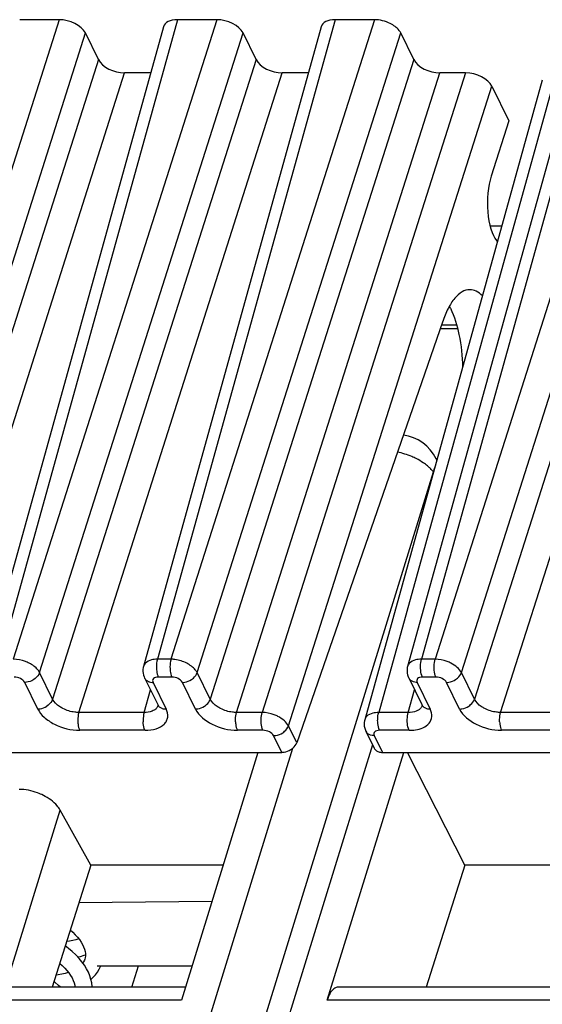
# Model space of a CAD drawing. Header units: millimetres. Extents: x 0 to 841, y 0 to 594.
# Tile 42 of 237: x 248 to 260, y 147 to 170. Entities that reach past the tile are written whole.
import ezdxf

# ---------------------------------------------------------------- set-up
doc = ezdxf.new("R2010")
doc.units = ezdxf.units.MM
doc.header["$LTSCALE"] = 46.255
doc.layers.get('0').update_dxf_attribs({"linetype": 'CONTINUOUS'})

msp = doc.modelspace()

# ---------------------------------------------------------------- linework, layer by layer
at = {"color": 9, "linetype": 'CONTINUOUS'}
for p, q in [((248.56117, 169.74045), (243.80685, 154.80576)), ((251.32422, 169.74045), (247.17457, 154.80576)), ((252.24542, 169.74045), (247.4911, 154.80576)), ((255.00846, 169.74045), (250.85881, 154.80576)), ((255.92966, 169.74045), (251.17535, 154.80576)), ((261.17957, 169.74045), (257.02992, 154.80576)), ((262.10077, 169.74045), (257.34645, 154.80576)), ((244.41981, 154.495), (249.17413, 169.42969)), ((248.10406, 154.495), (252.85838, 169.42969)), ((251.78831, 154.49498), (256.54262, 169.42969)), ((257.95941, 154.495), (262.71373, 169.42969)), ((249.47922, 168.80799), (244.7249, 153.8733)), ((253.16346, 168.80799), (248.40914, 153.8733)), ((256.84771, 168.80799), (252.09339, 153.8733)), ((263.01882, 168.80799), (258.2645, 153.8733)), ((245.33786, 153.56254), (250.09218, 168.49723)), ((249.0221, 153.56254), (253.77642, 168.49723)), ((252.70635, 153.56254), (257.46067, 168.49723)), ((258.0595, 168.49723), (253.30518, 153.56254)), ((260.1778, 168.49723), (256.02815, 153.56254)), ((258.87745, 153.56254), (263.63178, 168.49723)), ((253.91813, 153.25178), (258.67245, 168.18647)), ((257.85261, 162.60497), (257.4947, 162.60497)), ((251.17535, 154.80576), (250.85881, 154.80576)), ((257.34645, 154.80576), (257.02992, 154.80576)), ((248.40914, 153.8733), (248.10406, 154.495)), ((251.19549, 154.38841), (250.87895, 154.38841)), ((252.09339, 153.8733), (251.78831, 154.49498)), ((257.3666, 154.38841), (257.05006, 154.38841)), ((258.2645, 153.8733), (257.95941, 154.495)), ((248.06152, 153.6424), (247.75643, 154.26411)), ((250.54797, 153.56254), (250.69469, 154.09058)), ((250.75577, 154.26411), (251.06086, 153.6424)), ((251.74576, 153.6424), (251.44067, 154.26411)), ((256.71908, 153.56254), (256.8658, 154.09058)), ((256.92688, 154.26411), (257.23197, 153.6424)), ((257.91687, 153.6424), (257.61178, 154.26411)), ((250.54797, 153.56254), (249.0221, 153.56254)), ((253.30518, 153.56254), (252.70635, 153.56254)), ((256.71908, 153.56254), (256.02815, 153.56254)), ((260.40333, 153.56254), (258.87745, 153.56254)), ((250.56812, 153.14519), (249.04225, 153.14519)), ((253.32533, 153.14519), (252.72649, 153.14519)), ((254.1123, 152.85612), (253.91813, 153.25178)), ((256.73923, 153.14519), (256.04829, 153.14519)), ((260.42347, 153.14519), (258.8976, 153.14519)), ((253.76231, 152.63002), (253.5705, 153.02089)), ((255.92511, 153.02089), (256.11692, 152.63002)), ((237.64701, 99.74675), (254.0191, 152.72688)), ((255.88515, 152.80431), (239.48913, 99.74675)), ((247.30497, 147.147), (248.58295, 151.28254)), ((251.41849, 146.84429), (231.52328, 146.84429)), ((274.72134, 146.84429), (254.82612, 146.84429))]:
    msp.add_line(p, q, dxfattribs=at)
at = {"color": 7, "linetype": 'CONTINUOUS'}
for p, q in [((248.56117, 169.74045), (247.63997, 169.74045)), ((252.24542, 169.74045), (251.32422, 169.74045)), ((255.92966, 169.74045), (255.00846, 169.74045)), ((250.99775, 169.5728), (246.84769, 154.63666)), ((254.68199, 169.5728), (250.53194, 154.63666)), ((260.8531, 169.5728), (256.70305, 154.63666)), ((249.47922, 168.80799), (249.17413, 169.42969)), ((253.16346, 168.80799), (252.85838, 169.42969)), ((256.84771, 168.80799), (256.54262, 169.42969)), ((250.6989, 168.49723), (250.09218, 168.49723)), ((254.38314, 168.49723), (253.77642, 168.49723)), ((259.85133, 168.32958), (255.70127, 153.39344)), ((258.0595, 168.49723), (257.46067, 168.49723)), ((258.67245, 168.18647), (259.06903, 167.37833)), ((259.06903, 167.37833), (258.65854, 166.08887)), ((258.62859, 164.92929), (258.90655, 164.92929)), ((257.5201, 162.67817), (254.1123, 152.85612)), ((257.46895, 162.53074), (257.87112, 162.53074)), ((257.36785, 159.49019), (257.38536, 159.45451)), ((238.83875, 99.42039), (257.33781, 159.28337)), ((250.55907, 154.36694), (250.86443, 153.7447)), ((256.73018, 154.36694), (257.03527, 153.74524)), ((257.03564, 153.74448), (257.03527, 153.74524)), ((255.72841, 153.12372), (255.92126, 152.73072)), ((245.59085, 152.63002), (253.76231, 152.63002)), ((253.20642, 152.63002), (251.41849, 146.84429)), ((254.82612, 146.84429), (256.61405, 152.63002)), ((256.11692, 152.63002), (264.28838, 152.63002)), ((258.03768, 149.9951), (256.70288, 152.63002)), ((249.2991, 149.9951), (248.58295, 151.28254)), ((249.2991, 149.9951), (248.40103, 147.147)), ((252.39217, 149.9951), (249.2991, 149.9951)), ((258.03768, 149.9951), (257.14064, 147.147)), ((260.94787, 149.9951), (258.03768, 149.9951)), ((249.02363, 149.12149), (252.13359, 149.15834)), ((249.16156, 147.80241), (249.15271, 147.77706)), ((249.16899, 147.83191), (249.16059, 147.79929)), ((249.44689, 147.64755), (251.66672, 147.64755)), ((249.52581, 147.63295), (249.53092, 147.64755)), ((250.25739, 147.147), (250.41673, 147.64755)), ((251.51204, 147.147), (231.77705, 147.147)), ((274.81488, 147.147), (255.07989, 147.147))]:
    msp.add_line(p, q, dxfattribs=at)
for points in [[(250.53242, 154.6368), (250.52585, 154.60883), (250.52012, 154.56571), (250.5195, 154.52176), (250.52402, 154.47758), (250.53367, 154.43385), (250.54836, 154.39124), (250.55962, 154.36625)], [(256.70307, 154.63647), (256.69728, 154.61246), (256.69116, 154.56983), (256.69009, 154.52612), (256.69422, 154.48188), (256.70359, 154.43782), (256.71803, 154.39481), (256.73117, 154.36534)], [(250.86498, 153.74396), (250.86699, 153.73967), (250.87142, 153.72816), (250.87282, 153.72292), (250.87295, 153.72255)], [(257.03579, 153.74455), (257.0379, 153.74011), (257.04223, 153.72892), (257.04358, 153.72363), (257.0437, 153.72308)], [(255.70129, 153.39325), (255.69551, 153.36924), (255.68939, 153.32661), (255.68832, 153.2829), (255.69245, 153.23866), (255.70182, 153.1946), (255.71625, 153.15159), (255.72939, 153.12212)], [(248.82218, 148.48261), (248.88256, 148.42784), (248.93907, 148.37096), (248.98964, 148.31406), (249.03447, 148.25705), (249.07328, 148.20038), (249.10597, 148.1444), (249.13261, 148.08902), (249.15288, 148.03498), (249.16676, 147.98255), (249.17429, 147.93112), (249.17514, 147.88072), (249.16899, 147.83191)], [(249.33177, 147.147), (249.33154, 147.16439), (249.32218, 147.24567), (249.30447, 147.32782), (249.27847, 147.41035), (249.24414, 147.49314), (249.20166, 147.57567), (249.15113, 147.65766), (249.09258, 147.73896), (249.02616, 147.81927), (248.95182, 147.89849), (248.86984, 147.9762), (248.78104, 148.05158), (248.70466, 148.10993)], [(249.02248, 148.27229), (249.02129, 148.27186), (248.95296, 148.25163), (248.87964, 148.23443), (248.80154, 148.22045), (248.73692, 148.21223)], [(248.99583, 147.85159), (249.05717, 147.86608), (249.14577, 147.89234), (249.17477, 147.90287)], [(248.57619, 147.70251), (248.63336, 147.65128), (248.69105, 147.59392), (248.74292, 147.53625), (248.78913, 147.47814), (248.8294, 147.4199), (248.86337, 147.36208), (248.89077, 147.30517), (248.91136, 147.24995), (248.92521, 147.19668), (248.93217, 147.147)], [(249.15271, 147.77706), (249.13234, 147.7348), (249.11474, 147.70819)], [(249.30453, 147.32753), (249.35937, 147.37871), (249.41198, 147.43801), (249.45736, 147.5005), (249.49539, 147.56579), (249.52581, 147.63295)], [(248.78039, 147.48914), (248.77344, 147.48664), (248.70184, 147.46594), (248.62449, 147.44846), (248.54176, 147.43452), (248.48979, 147.4285)], [(248.59171, 147.147), (248.54584, 147.18922), (248.45998, 147.26009), (248.44111, 147.27413)]]:
    msp.add_lwpolyline(points, dxfattribs=at)
for centre, radius, start, end in [((256.30322, 162.31379), 1.56276, 26.121467, 28.177785), ((256.47012, 159.04965), 1, 26.025403, 82.260636)]:
    msp.add_arc(centre, radius, start, end, dxfattribs=at)
at = {"color": 9, "linetype": 'CONTINUOUS'}
for centre, radius, start, end in [((256.89875, 159.25977), 0.52262, 21.509901, 26.008975), ((250.6999, 154.43514), 0.15628, 206.152442, 221.541423), ((256.87099, 154.43514), 0.15627, 206.210623, 221.547049), ((250.75569, 154.56602), 0.30192, 265.545224, 270.015041), ((250.69397, 153.78589), 0.18987, 315.086978, 323.084163), ((251.00499, 153.81345), 0.1563, 206.064344, 221.545431), ((256.86469, 153.78514), 0.18963, 315.32614, 323.316297), ((257.17607, 153.81344), 0.15628, 206.153777, 221.548332), ((255.86921, 153.19192), 0.15627, 206.210623, 221.547049)]:
    msp.add_arc(centre, radius, start, end, dxfattribs=at)
at = {"color": 7, "linetype": 'CONTINUOUS'}
for centre, major_axis, ratio, start_param, end_param in [((248.71358, 169.4296), (0.47774, -0.14756), 0.57268648, 0.49491942, 2.06541116), ((251.4769, 169.4296), (0.47782, -0.14773), 0.57239492, 2.06604593, 3.15808391), ((252.39782, 169.4296), (0.47774, -0.14756), 0.57268648, 0.49491942, 2.06541116), ((255.16115, 169.4296), (0.47782, -0.14773), 0.57239492, 2.06604593, 3.15808391), ((256.08207, 169.4296), (0.47774, -0.14756), 0.57268648, 1.28016529, 2.06541116), ((249.93977, 168.80808), (0.47774, -0.14756), 0.57268648, 3.63651207, 5.20700381), ((253.62402, 168.80808), (0.47774, -0.14756), 0.57268648, 3.63651207, 5.20700381), ((257.30826, 168.80808), (0.47774, -0.14756), 0.57268648, 3.63651207, 5.20700381), ((258.2119, 168.18638), (0.47774, -0.14756), 0.57268648, 0.49491942, 2.06541116), ((258.96805, 165.48103), (0.01498, 0.99998), 0.39933672, 0.92343671, 2.69445274), ((258.13025, 161.43515), (0.05244, 3.49994), 0.39933672, -0.46403573, -0.44713991)]:
    msp.add_ellipse(centre, major_axis=major_axis, ratio=ratio, start_param=start_param, end_param=end_param, dxfattribs=at)
for points, knots in [([(256.54262, 169.42969), (256.5321, 169.45113), (256.47278, 169.54509), (256.377, 169.61036), (256.29993, 169.64944)], [0, 0, 0, 0, 0.21647783, 1, 1, 1, 1]), ([(258.15544, 163.43515), (258.09349, 163.43518), (257.95545, 163.39099), (257.78402, 163.22745), (257.63355, 162.98292), (257.55598, 162.78704), (257.5201, 162.67817)], [0, 0, 0, 0, 0.17841268, 0.39598564, 0.66989986, 1, 1, 1, 1]), ([(258.45115, 163.29117), (258.40903, 163.33405), (258.31993, 163.40565), (258.20723, 163.43513), (258.15544, 163.43515)], [0, 0, 0, 0, 0.53715484, 1, 1, 1, 1]), ([(257.70637, 163.00184), (257.8011, 162.80881), (257.93392, 162.3495), (257.98135, 161.87825), (257.98774, 161.62128)], [0, 0, 0, 0, 0.45548792, 1, 1, 1, 1]), ([(251.65517, 154.33149), (251.67102, 154.34202), (251.72719, 154.38518), (251.77205, 154.44568), (251.7883, 154.495)], [0, 0, 0, 0, 0.26818497, 1, 1, 1, 1]), ([(253.76231, 152.63002), (253.78061, 152.63002), (253.85613, 152.63626), (253.92937, 152.66491), (253.9775, 152.69601)], [0, 0, 0, 0, 0.24200572, 1, 1, 1, 1]), ([(253.9775, 152.69601), (253.99344, 152.70631), (254.04977, 152.74834), (254.09543, 152.80752), (254.1123, 152.85612)], [0, 0, 0, 0, 0.26949927, 1, 1, 1, 1]), ([(255.94475, 152.69601), (255.95, 152.69015), (255.97384, 152.66722), (256.00406, 152.65149), (256.02789, 152.64359)], [0, 0, 0, 0, 0.23864209, 1, 1, 1, 1]), ([(248.19344, 151.62602), (248.14918, 151.64839), (247.96991, 151.72606), (247.77292, 151.76549), (247.62717, 151.76549)], [0, 0, 0, 0, 0.25386908, 1, 1, 1, 1]), ([(248.58295, 151.28254), (248.56405, 151.31651), (248.46282, 151.45993), (248.31456, 151.56482), (248.19344, 151.62602)], [0, 0, 0, 0, 0.22267824, 1, 1, 1, 1]), ([(254.98045, 147.10959), (254.94494, 147.08203), (254.88139, 146.99667), (254.84337, 146.90011), (254.82612, 146.84429)], [0, 0, 0, 0, 0.43482843, 1, 1, 1, 1])]:
    msp.add_open_spline(points, degree=3, knots=knots, dxfattribs=at)
at = {"color": 9, "linetype": 'CONTINUOUS'}
for points, knots in [([(256.90571, 159.48919), (256.87147, 159.50655), (256.73047, 159.57173), (256.58065, 159.61778), (256.466, 159.64057)], [0, 0, 0, 0, 0.2472511, 1, 1, 1, 1]), ([(257.11951, 159.35729), (257.10322, 159.36949), (257.03494, 159.4181), (256.9623, 159.46051), (256.90571, 159.48919)], [0, 0, 0, 0, 0.24289528, 1, 1, 1, 1]), ([(257.23522, 159.25845), (257.22642, 159.26708), (257.18955, 159.30196), (257.15026, 159.33426), (257.11951, 159.35729)], [0, 0, 0, 0, 0.24289759, 1, 1, 1, 1]), ([(247.86081, 154.71303), (247.83203, 154.72759), (247.71481, 154.77811), (247.58648, 154.80505), (247.4911, 154.80575)], [0, 0, 0, 0, 0.25271549, 1, 1, 1, 1]), ([(250.781, 154.80038), (250.75999, 154.79757), (250.68716, 154.7837), (250.61485, 154.75097), (250.57739, 154.71303)], [0, 0, 0, 0, 0.28446801, 1, 1, 1, 1]), ([(250.85881, 154.80576), (250.85397, 154.78951), (250.83721, 154.71766), (250.8329, 154.64316), (250.83564, 154.5865)], [0, 0, 0, 0, 0.23018474, 1, 1, 1, 1]), ([(251.17534, 154.80576), (251.1705, 154.78953), (251.15355, 154.71773), (251.14943, 154.64319), (251.15217, 154.5865)], [0, 0, 0, 0, 0.22983316, 1, 1, 1, 1]), ([(251.54333, 154.71154), (251.45837, 154.75653), (251.33371, 154.79602), (251.20689, 154.8043), (251.17608, 154.80435)], [0, 0, 0, 0, 0.7573133, 1, 1, 1, 1]), ([(256.95219, 154.80028), (256.93123, 154.79741), (256.85846, 154.78332), (256.78613, 154.75084), (256.7485, 154.71303)], [0, 0, 0, 0, 0.28400048, 1, 1, 1, 1]), ([(257.00675, 154.58651), (257.00582, 154.60582), (257.00533, 154.67943), (257.01441, 154.75369), (257.02992, 154.80575)], [0, 0, 0, 0, 0.26249603, 1, 1, 1, 1]), ([(257.32328, 154.5865), (257.32235, 154.60582), (257.32186, 154.67944), (257.33093, 154.7537), (257.34645, 154.80576)], [0, 0, 0, 0, 0.2624969, 1, 1, 1, 1]), ([(257.71617, 154.71303), (257.6874, 154.72764), (257.57025, 154.77842), (257.44183, 154.8049), (257.34645, 154.80576)], [0, 0, 0, 0, 0.25275051, 1, 1, 1, 1]), ([(248.10406, 154.495), (248.09338, 154.51628), (248.03186, 154.60836), (247.93768, 154.67414), (247.86081, 154.71303)], [0, 0, 0, 0, 0.21645922, 1, 1, 1, 1]), ([(250.83564, 154.5865), (250.83655, 154.56759), (250.84266, 154.50022), (250.85743, 154.43228), (250.87896, 154.38841)], [0, 0, 0, 0, 0.27926236, 1, 1, 1, 1]), ([(251.15217, 154.5865), (251.15308, 154.56754), (251.15904, 154.50015), (251.17398, 154.43224), (251.19549, 154.38841)], [0, 0, 0, 0, 0.27996095, 1, 1, 1, 1]), ([(251.78432, 154.49499), (251.77292, 154.51591), (251.70987, 154.60543), (251.61849, 154.67177), (251.54334, 154.71157)], [0, 0, 0, 0, 0.2188987, 1, 1, 1, 1]), ([(257.05006, 154.38841), (257.04366, 154.40147), (257.01916, 154.46496), (257.00932, 154.53327), (257.00675, 154.58651)], [0, 0, 0, 0, 0.21444231, 1, 1, 1, 1]), ([(257.3666, 154.38841), (257.36019, 154.40147), (257.33569, 154.46496), (257.32585, 154.53327), (257.32328, 154.5865)], [0, 0, 0, 0, 0.21444297, 1, 1, 1, 1]), ([(257.95939, 154.49501), (257.93702, 154.53994), (257.8625, 154.6252), (257.7696, 154.68588), (257.71617, 154.71303)], [0, 0, 0, 0, 0.45577713, 1, 1, 1, 1]), ([(247.75643, 154.26411), (247.73719, 154.30331), (247.65577, 154.3647), (247.56208, 154.3885), (247.51125, 154.38841)], [0, 0, 0, 0, 0.46206384, 1, 1, 1, 1]), ([(247.97092, 154.33149), (247.95484, 154.32081), (247.88898, 154.28384), (247.81262, 154.26411), (247.75643, 154.26411)], [0, 0, 0, 0, 0.25575644, 1, 1, 1, 1]), ([(248.10406, 154.495), (248.09888, 154.47931), (248.06914, 154.4144), (248.01632, 154.36165), (247.97092, 154.33149)], [0, 0, 0, 0, 0.23262028, 1, 1, 1, 1]), ([(250.58293, 154.3315), (250.59921, 154.31316), (250.62751, 154.29337), (250.65841, 154.28102), (250.66672, 154.2782)], [0, 0, 0, 0, 0.73632316, 1, 1, 1, 1]), ([(250.87895, 154.38841), (250.85678, 154.38841), (250.81647, 154.38372), (250.76514, 154.35811), (250.74023, 154.31127), (250.74861, 154.27859), (250.75577, 154.26411)], [0, 0, 0, 0, 0.31103097, 0.5625505, 0.77339407, 1, 1, 1, 1]), ([(251.44067, 154.26411), (251.42108, 154.30311), (251.34025, 154.36522), (251.24633, 154.38751), (251.19549, 154.38841)], [0, 0, 0, 0, 0.46183617, 1, 1, 1, 1]), ([(251.44067, 154.26411), (251.4589, 154.26421), (251.53406, 154.2713), (251.60675, 154.30081), (251.65399, 154.33284)], [0, 0, 0, 0, 0.242144, 1, 1, 1, 1]), ([(256.92688, 154.26411), (256.90952, 154.26411), (256.84717, 154.2691), (256.78419, 154.29751), (256.75403, 154.33149)], [0, 0, 0, 0, 0.27643949, 1, 1, 1, 1]), ([(257.05006, 154.38841), (257.0279, 154.38845), (256.98759, 154.38372), (256.93627, 154.35813), (256.91133, 154.31128), (256.91976, 154.27862), (256.92688, 154.26411)], [0, 0, 0, 0, 0.31096243, 0.56244347, 0.77333499, 1, 1, 1, 1]), ([(257.61178, 154.26411), (257.59267, 154.30335), (257.51106, 154.36469), (257.41744, 154.38841), (257.3666, 154.38841)], [0, 0, 0, 0, 0.46190496, 1, 1, 1, 1]), ([(257.61178, 154.26411), (257.63007, 154.26411), (257.7055, 154.2708), (257.77859, 154.29983), (257.82627, 154.3315)], [0, 0, 0, 0, 0.24220058, 1, 1, 1, 1]), ([(257.82627, 154.3315), (257.84208, 154.342), (257.89804, 154.38539), (257.94313, 154.44566), (257.95939, 154.49501)], [0, 0, 0, 0, 0.26759048, 1, 1, 1, 1]), ([(248.40916, 153.8733), (248.40398, 153.85761), (248.37424, 153.79269), (248.32142, 153.73994), (248.27602, 153.70978)], [0, 0, 0, 0, 0.23262178, 1, 1, 1, 1]), ([(248.65128, 153.65182), (248.62364, 153.66586), (248.52909, 153.72153), (248.44332, 153.80172), (248.40915, 153.87328)], [0, 0, 0, 0, 0.2810992, 1, 1, 1, 1]), ([(251.96026, 153.70979), (251.97607, 153.72029), (252.03204, 153.76367), (252.07712, 153.82395), (252.09339, 153.8733)], [0, 0, 0, 0, 0.26759372, 1, 1, 1, 1]), ([(252.33553, 153.65183), (252.30783, 153.66585), (252.21308, 153.7213), (252.1277, 153.80183), (252.09339, 153.8733)], [0, 0, 0, 0, 0.28143403, 1, 1, 1, 1]), ([(258.13137, 153.70979), (258.14718, 153.72029), (258.20315, 153.76368), (258.24823, 153.82395), (258.2645, 153.8733)], [0, 0, 0, 0, 0.26759383, 1, 1, 1, 1]), ([(258.50664, 153.65183), (258.47894, 153.66585), (258.38419, 153.7213), (258.2988, 153.80183), (258.2645, 153.8733)], [0, 0, 0, 0, 0.28143403, 1, 1, 1, 1]), ([(248.06152, 153.6424), (248.07981, 153.6424), (248.15523, 153.64909), (248.22834, 153.67811), (248.27602, 153.70978)], [0, 0, 0, 0, 0.24219808, 1, 1, 1, 1]), ([(248.06152, 153.6424), (248.09691, 153.5699), (248.21487, 153.43128), (248.5348, 153.2233), (248.8389, 153.14519), (249.04225, 153.14519)], [0, 0, 0, 0, 0.2122598, 0.46498156, 1, 1, 1, 1]), ([(249.0221, 153.56254), (248.99105, 153.56226), (248.86331, 153.56992), (248.73754, 153.60801), (248.65129, 153.65183)], [0, 0, 0, 0, 0.24297585, 1, 1, 1, 1]), ([(250.78388, 153.61724), (250.76844, 153.60788), (250.69475, 153.57258), (250.61122, 153.56188), (250.54796, 153.56253)], [0, 0, 0, 0, 0.2220523, 1, 1, 1, 1]), ([(250.56812, 153.14519), (250.65683, 153.14509), (250.81824, 153.16335), (250.99584, 153.25447), (251.07651, 153.36273), (251.11367, 153.4853), (251.08934, 153.58437), (251.06086, 153.6424)], [0, 0, 0, 0, 0.31021664, 0.56082707, 0.66931171, 0.77393403, 1, 1, 1, 1]), ([(250.88801, 153.70979), (250.90433, 153.69141), (250.93271, 153.67158), (250.9637, 153.65923), (250.97204, 153.65641)], [0, 0, 0, 0, 0.736284, 1, 1, 1, 1]), ([(251.74576, 153.6424), (251.76405, 153.6424), (251.83948, 153.64909), (251.91258, 153.67812), (251.96026, 153.70979)], [0, 0, 0, 0, 0.24220118, 1, 1, 1, 1]), ([(251.74576, 153.6424), (251.82474, 153.48667), (252.14723, 153.2388), (252.52316, 153.14658), (252.72649, 153.14519)], [0, 0, 0, 0, 0.4620027, 1, 1, 1, 1]), ([(252.70634, 153.56253), (252.6753, 153.56221), (252.54759, 153.57024), (252.42186, 153.60814), (252.33553, 153.65182)], [0, 0, 0, 0, 0.24284898, 1, 1, 1, 1]), ([(256.95513, 153.61712), (256.93973, 153.60772), (256.86607, 153.57219), (256.7824, 153.56197), (256.71908, 153.56254)], [0, 0, 0, 0, 0.2217642, 1, 1, 1, 1]), ([(257.05911, 153.70978), (257.07543, 153.6914), (257.10381, 153.67158), (257.1348, 153.65923), (257.14315, 153.65641)], [0, 0, 0, 0, 0.73628388, 1, 1, 1, 1]), ([(257.20638, 153.31028), (257.24222, 153.35291), (257.29183, 153.46884), (257.25803, 153.58761), (257.23197, 153.6424)], [0, 0, 0, 0, 0.47860593, 1, 1, 1, 1]), ([(257.91687, 153.6424), (257.93516, 153.6424), (258.01059, 153.64909), (258.08369, 153.67812), (258.13137, 153.70979)], [0, 0, 0, 0, 0.24220118, 1, 1, 1, 1]), ([(257.91687, 153.6424), (257.99585, 153.48667), (258.31834, 153.2388), (258.69427, 153.14658), (258.8976, 153.14519)], [0, 0, 0, 0, 0.46200276, 1, 1, 1, 1]), ([(258.87744, 153.56253), (258.84641, 153.56221), (258.7187, 153.57024), (258.59297, 153.60814), (258.50664, 153.65182)], [0, 0, 0, 0, 0.24284898, 1, 1, 1, 1]), ([(249.0221, 153.56254), (249.01726, 153.54629), (249.0005, 153.47444), (248.9962, 153.39994), (248.99893, 153.34328)], [0, 0, 0, 0, 0.23018472, 1, 1, 1, 1]), ([(250.54797, 153.56255), (250.54312, 153.5463), (250.52637, 153.47445), (250.52206, 153.39994), (250.5248, 153.34328)], [0, 0, 0, 0, 0.23018577, 1, 1, 1, 1]), ([(252.68317, 153.34328), (252.68224, 153.3626), (252.68175, 153.43622), (252.69082, 153.51048), (252.70634, 153.56255)], [0, 0, 0, 0, 0.26249475, 1, 1, 1, 1]), ([(253.282, 153.34328), (253.28107, 153.3626), (253.28058, 153.43622), (253.28966, 153.51048), (253.30518, 153.56254)], [0, 0, 0, 0, 0.2624969, 1, 1, 1, 1]), ([(253.67489, 153.46981), (253.64613, 153.48442), (253.52898, 153.5352), (253.40056, 153.56168), (253.30518, 153.56254)], [0, 0, 0, 0, 0.25275051, 1, 1, 1, 1]), ([(253.91812, 153.25179), (253.89575, 153.29672), (253.82123, 153.38198), (253.72833, 153.44266), (253.67489, 153.46981)], [0, 0, 0, 0, 0.45577713, 1, 1, 1, 1]), ([(255.95042, 153.55706), (255.92946, 153.55419), (255.85668, 153.5401), (255.78436, 153.50762), (255.74673, 153.46981)], [0, 0, 0, 0, 0.28400048, 1, 1, 1, 1]), ([(256.00498, 153.34329), (256.00405, 153.3626), (256.00356, 153.43621), (256.01263, 153.51047), (256.02815, 153.56253)], [0, 0, 0, 0, 0.26249603, 1, 1, 1, 1]), ([(256.69591, 153.34328), (256.69498, 153.3626), (256.69449, 153.43622), (256.70356, 153.51048), (256.71908, 153.56254)], [0, 0, 0, 0, 0.2624969, 1, 1, 1, 1]), ([(258.85428, 153.34328), (258.85335, 153.3626), (258.85286, 153.43622), (258.86193, 153.51048), (258.87745, 153.56255)], [0, 0, 0, 0, 0.26249474, 1, 1, 1, 1]), ([(248.99893, 153.34328), (248.99984, 153.32437), (249.00596, 153.257), (249.02072, 153.18906), (249.04225, 153.14519)], [0, 0, 0, 0, 0.27926253, 1, 1, 1, 1]), ([(250.56812, 153.14519), (250.56171, 153.15825), (250.53721, 153.22174), (250.52737, 153.29005), (250.5248, 153.34328)], [0, 0, 0, 0, 0.21443561, 1, 1, 1, 1]), ([(252.68317, 153.34328), (252.68408, 153.32437), (252.6902, 153.257), (252.70496, 153.18906), (252.72649, 153.14519)], [0, 0, 0, 0, 0.27926877, 1, 1, 1, 1]), ([(253.32532, 153.14519), (253.31891, 153.15825), (253.29442, 153.22174), (253.28457, 153.29005), (253.282, 153.34328)], [0, 0, 0, 0, 0.21444287, 1, 1, 1, 1]), ([(253.5705, 153.02089), (253.5514, 153.06013), (253.46979, 153.12147), (253.37617, 153.14519), (253.32533, 153.14519)], [0, 0, 0, 0, 0.46190477, 1, 1, 1, 1]), ([(253.785, 153.08828), (253.80081, 153.09878), (253.85677, 153.14217), (253.90185, 153.20244), (253.91811, 153.25179)], [0, 0, 0, 0, 0.26759048, 1, 1, 1, 1]), ([(256.04829, 153.14519), (256.02612, 153.14523), (255.98581, 153.14049), (255.9345, 153.11491), (255.90956, 153.06806), (255.91799, 153.0354), (255.92511, 153.02089)], [0, 0, 0, 0, 0.31096228, 0.5624428, 0.7733345, 1, 1, 1, 1]), ([(256.04829, 153.14519), (256.04188, 153.15825), (256.01739, 153.22174), (256.00755, 153.29005), (256.00498, 153.34329)], [0, 0, 0, 0, 0.21444221, 1, 1, 1, 1]), ([(256.73923, 153.14519), (256.73282, 153.15825), (256.70832, 153.22174), (256.69848, 153.29005), (256.69591, 153.34328)], [0, 0, 0, 0, 0.21444287, 1, 1, 1, 1]), ([(256.73923, 153.14519), (256.78866, 153.14556), (256.95389, 153.15584), (257.13033, 153.21985), (257.20638, 153.31028)], [0, 0, 0, 0, 0.29497902, 1, 1, 1, 1]), ([(258.85428, 153.34328), (258.85519, 153.32437), (258.86131, 153.257), (258.87607, 153.18906), (258.8976, 153.14519)], [0, 0, 0, 0, 0.27926886, 1, 1, 1, 1]), ([(253.57051, 153.02089), (253.5888, 153.02089), (253.66422, 153.02758), (253.73732, 153.05661), (253.785, 153.08828)], [0, 0, 0, 0, 0.24220058, 1, 1, 1, 1]), ([(255.92511, 153.02089), (255.90775, 153.02089), (255.8454, 153.02588), (255.78242, 153.05429), (255.75226, 153.08827)], [0, 0, 0, 0, 0.27643949, 1, 1, 1, 1])]:
    msp.add_open_spline(points, degree=3, knots=knots, dxfattribs=at)
for points in [[(257.30663, 159.18012), (257.28442, 159.2076), (257.26043, 159.2337), (257.23522, 159.25845)], [(250.85881, 154.80576), (250.83281, 154.80553), (250.80677, 154.80383), (250.781, 154.80038)], [(257.02993, 154.80575), (257.00395, 154.80556), (256.97793, 154.80381), (256.95219, 154.80028)], [(250.5774, 154.71303), (250.55667, 154.69203), (250.5403, 154.66523), (250.53242, 154.6368)], [(256.7485, 154.71303), (256.72761, 154.69203), (256.71106, 154.66517), (256.70311, 154.63664)], [(250.66672, 154.2782), (250.68782, 154.27104), (250.71003, 154.26676), (250.73224, 154.26502)], [(250.80773, 153.63359), (250.80011, 153.62769), (250.79212, 153.62224), (250.78388, 153.61724)], [(250.82843, 153.65182), (250.82194, 153.6453), (250.815, 153.63922), (250.80773, 153.63359)], [(250.87355, 153.72727), (250.86782, 153.70742), (250.85817, 153.68838), (250.84577, 153.67184)], [(250.97204, 153.65641), (251.00043, 153.64681), (251.03089, 153.6424), (251.06086, 153.6424)], [(256.97892, 153.63354), (256.97133, 153.62761), (256.96335, 153.62214), (256.95513, 153.61712)], [(256.99954, 153.65183), (256.99309, 153.64529), (256.98616, 153.63919), (256.97892, 153.63354)], [(257.04422, 153.72704), (257.03854, 153.70729), (257.02901, 153.68834), (257.01676, 153.67185)], [(257.14315, 153.65641), (257.17154, 153.64681), (257.20199, 153.6424), (257.23197, 153.6424)], [(255.74673, 153.46981), (255.72584, 153.44881), (255.70929, 153.42195), (255.70134, 153.39342)], [(256.02815, 153.56253), (256.00218, 153.56234), (255.97615, 153.56059), (255.95042, 153.55706)]]:
    msp.add_open_spline(points, degree=3, dxfattribs=at)
at = {"color": 7, "linetype": 'CONTINUOUS'}
for points in [[(255.92127, 152.73072), (255.92743, 152.71818), (255.93543, 152.70641), (255.94475, 152.69601)], [(256.02789, 152.64359), (256.05639, 152.63414), (256.0869, 152.63002), (256.11692, 152.63002)], [(255.03493, 147.13957), (255.01527, 147.13302), (254.99683, 147.1223), (254.98045, 147.10959)], [(255.0799, 147.14699), (255.06471, 147.14699), (255.04935, 147.14437), (255.03493, 147.13957)]]:
    msp.add_open_spline(points, degree=3, dxfattribs=at)

doc.saveas('drawing.dxf')
